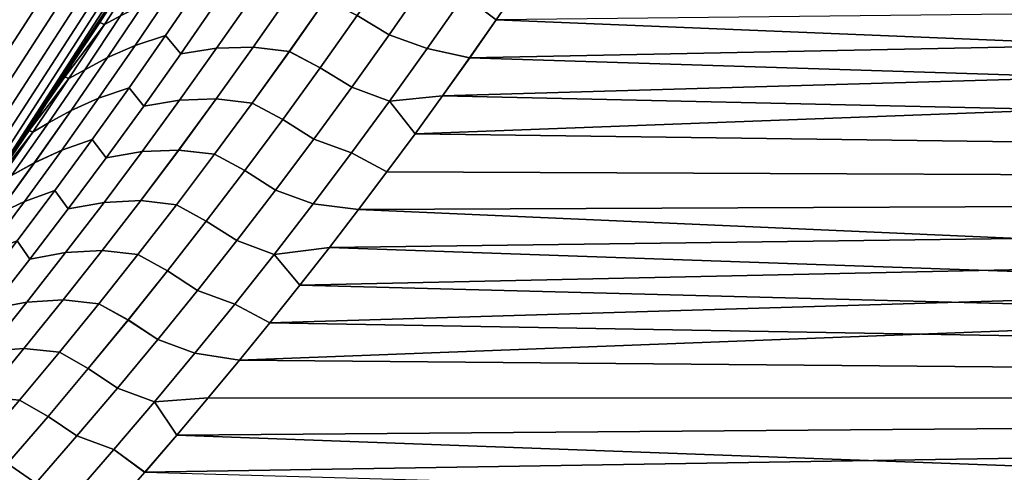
# Model space of a CAD drawing. Header units: metres. Extents: x -22 to 95, y -240 to 22.
# Tile 99 of 180: x 18.27 to 22.44, y -13.65 to -11.73. Entities that reach past the tile are written whole.
import ezdxf

# ---------------------------------------------------------------- set-up
doc = ezdxf.new("R2010")
doc.units = ezdxf.units.M
doc.layers.add('solid_10_151_013_XXX', color=7, linetype='CONTINUOUS')

msp = doc.modelspace()

# ---------------------------------------------------------------- linework, layer by layer
at = {"layer": 'solid_10_151_013_XXX'}
for points in [[(18.056828, -12.567835), (-18.670359, -11.636906), (-19.235554, -10.676782), (18.670359, -11.636906)], [(17.723383, -12.083598, 134.660263), (18.303669, -11.185139, 134.660263), (18.202618, -11.123387, 134.74794), (17.625534, -12.016886, 134.74794)], [(17.81365, -12.145142, 134.561386), (18.396893, -11.242107, 134.561386), (18.303669, -11.185139, 134.660263), (17.723383, -12.083598, 134.660263)], [(17.895468, -12.200924, 134.452271), (18.481388, -11.293741, 134.452271), (18.396893, -11.242107, 134.561386), (17.81365, -12.145142, 134.561386)], [(17.968046, -12.250406, 134.333969), (18.556341, -11.339544, 134.333969), (18.481388, -11.293741, 134.452271), (17.895468, -12.200924, 134.452271)], [(18.030682, -12.293111, 134.207611), (18.621029, -11.379074, 134.207611), (18.556341, -11.339544, 134.333969), (17.968046, -12.250406, 134.333969)], [(18.082773, -12.328626, 134.074432), (18.674826, -11.411948, 134.074432), (18.621029, -11.379074, 134.207611), (18.030682, -12.293111, 134.207611)], [(18.123816, -12.356608, 133.935715), (18.717213, -11.437851, 133.935715), (18.674826, -11.411948, 134.074432), (18.082773, -12.328626, 134.074432)], [(20.30357, -11.404054, 65.763756), (20.395885, -11.572846, 65.880417), (20.285316, -11.734379, 65.984612), (20.149296, -11.631881, 65.908218)], [(20.504505, -11.411112, 65.77813), (38, -11.53864, 65.858627), (38, -12.457594, 66.476936), (20.395885, -11.572846, 65.880417)], [(18.153416, -12.376789, 133.792786), (18.747782, -11.456531, 133.792786), (18.717213, -11.437851, 133.935715), (18.123816, -12.356608, 133.935715)], [(18.171286, -12.388972, 133.647018), (18.766235, -11.467808, 133.647018), (18.747782, -11.456531, 133.792786), (18.153416, -12.376789, 133.792786)], [(18.171286, -12.388972, 133.647018), (18.670172, -11.637212, 133.5), (18.766235, -11.467808, 133.647018)], [(18.77611, -11.52324, 64.531487), (18.844973, -11.488107, 64.70005), (18.695463, -11.718459, 64.838562), (18.627354, -11.754831, 64.669907)], [(18.695488, -11.71842, 103.161461), (18.844997, -11.488067, 103.299973), (18.776119, -11.523226, 103.468521), (18.627361, -11.754819, 103.330101)], [(19.831434, -11.798722, 102.014305), (19.987295, -11.573902, 102.159538), (19.851091, -11.492409, 102.261971), (19.696775, -11.71684, 102.118843)], [(19.851118, -11.492373, 65.738007), (19.987322, -11.573864, 65.840439), (19.831463, -11.798682, 65.985672), (19.696802, -11.716802, 65.881134)], [(18.607718, -11.746602, 64.466026), (18.601673, -11.746393, 64.301155), (18.708525, -11.575453, 64.181114), (18.754444, -11.514369, 64.328804)], [(18.607721, -11.746596, 103.533974), (18.754448, -11.514362, 103.671204), (18.708561, -11.575396, 103.818932), (18.601711, -11.746332, 103.698883)], [(18.754444, -11.514369, 64.328804), (18.77611, -11.52324, 64.531487), (18.627354, -11.754831, 64.669907), (18.607718, -11.746602, 64.466026)], [(18.627361, -11.754819, 103.330101), (18.776119, -11.523226, 103.468521), (18.754448, -11.514362, 103.671204), (18.607721, -11.746596, 103.533974)], [(19.94162, -12.217605, 101.691246), (19.822878, -12.378255, 101.579216), (38, -12.457594, 101.523064), (38, -11.53864, 102.141373)], [(20.05825, -12.056727, 101.80127), (19.94162, -12.217605, 101.691246), (38, -11.53864, 102.141373)], [(20.172817, -11.895629, 101.909325), (20.05825, -12.056727, 101.80127), (38, -11.53864, 102.141373)], [(20.285362, -11.734313, 102.015434), (20.172817, -11.895629, 101.909325), (38, -11.53864, 102.141373)], [(18.056793, -12.567904, 133.5), (18.601711, -11.746332, 103.698883), (18.708561, -11.575396, 103.818932), (18.670172, -11.637212, 133.5)], [(18.708525, -11.575453, 64.181114), (18.601673, -11.746393, 64.301155), (18.670359, -11.636906)], [(18.756418, -11.843925, 65.26725), (18.908325, -11.618886, 65.127213), (19.037561, -11.57778, 65.257515), (18.88571, -11.80152, 65.397285)], [(19.037609, -11.577707, 102.742523), (18.908371, -11.618817, 102.872833), (18.756464, -11.843856, 102.732788), (18.885759, -11.801449, 102.60276)], [(19.037561, -11.57778, 65.257515), (19.10446, -11.655401, 65.446938), (18.949875, -11.879258, 65.589218), (18.88571, -11.80152, 65.397285)], [(18.949924, -11.879188, 102.410828), (19.104507, -11.655331, 102.553108), (19.037609, -11.577707, 102.742523), (18.885759, -11.801449, 102.60276)], [(19.992743, -11.856923, 101.945107), (20.149269, -11.631919, 102.091759), (19.987295, -11.573902, 102.159538), (19.831434, -11.798722, 102.014305)], [(20.149296, -11.631881, 65.908218), (19.992771, -11.856884, 66.054871), (19.831463, -11.798682, 65.985672), (19.987322, -11.573864, 65.840439)], [(20.285316, -11.734379, 65.984612), (20.395885, -11.572846, 65.880417), (38, -12.457594, 66.476936)], [(18.64052, -11.89469, 65.12899), (18.792448, -11.668238, 64.988564), (18.908325, -11.618886, 65.127213), (18.756418, -11.843925, 65.26725)], [(18.908371, -11.618817, 102.872833), (18.792486, -11.668181, 103.011475), (18.640558, -11.894633, 102.87104), (18.756464, -11.843856, 102.732788)], [(18.171286, -12.388972, 133.647018), (18.056793, -12.567904, 133.5), (18.670172, -11.637212, 133.5)], [(18.268744, -12.257774, 64.675484), (18.15357, -12.427706, 64.80513), (18.056828, -12.567835), (18.670359, -11.636906)], [(18.381807, -12.087564, 64.548279), (18.268744, -12.257774, 64.675484), (18.670359, -11.636906)], [(18.492775, -11.9171, 64.423523), (18.381807, -12.087564, 64.548279), (18.670359, -11.636906)], [(18.601673, -11.746393, 64.301155), (18.492775, -11.9171, 64.423523), (18.670359, -11.636906)], [(18.543728, -11.94634, 64.979324), (18.695463, -11.718459, 64.838562), (18.792448, -11.668238, 64.988564), (18.64052, -11.89469, 65.12899)], [(18.792486, -11.668181, 103.011475), (18.695488, -11.71842, 103.161461), (18.543755, -11.946301, 103.020706), (18.640558, -11.894633, 102.87104)], [(18.949875, -11.879258, 65.589218), (19.10446, -11.655401, 65.446938), (19.256092, -11.632722, 65.55806), (19.101606, -11.855545, 65.700317)], [(19.256136, -11.632658, 102.441986), (19.104507, -11.655331, 102.553108), (18.949924, -11.879188, 102.410828), (19.10165, -11.855481, 102.299728)], [(19.101606, -11.855545, 65.700317), (19.256092, -11.632722, 65.55806), (19.41124, -11.628287, 65.663429), (19.256653, -11.85033, 65.806)], [(19.411276, -11.628234, 102.336601), (19.256136, -11.632658, 102.441986), (19.10165, -11.855481, 102.299728), (19.256689, -11.850278, 102.194031)], [(19.256653, -11.85033, 65.806), (19.41124, -11.628287, 65.663429), (19.564554, -11.647847, 65.765854), (19.409513, -11.869432, 65.909218)], [(19.564581, -11.647808, 102.234177), (19.411276, -11.628234, 102.336601), (19.256689, -11.850278, 102.194031), (19.409542, -11.869393, 102.090805)], [(19.564554, -11.647847, 65.765854), (19.696802, -11.716802, 65.881134), (19.540293, -11.938523, 66.026398), (19.409513, -11.869432, 65.909218)], [(19.540264, -11.938562, 101.973572), (19.696775, -11.71684, 102.118843), (19.564581, -11.647808, 102.234177), (19.409542, -11.869393, 102.090805)], [(20.149269, -11.631919, 102.091759), (19.992743, -11.856923, 101.945107), (20.172817, -11.895629, 101.909325), (20.285362, -11.734313, 102.015434)], [(19.992771, -11.856884, 66.054871), (20.149296, -11.631881, 65.908218), (20.285316, -11.734379, 65.984612), (20.17277, -11.895698, 66.090721)], [(18.056793, -12.567904, 133.5), (18.492817, -11.917035, 103.576523), (18.601711, -11.746332, 103.698883)], [(18.627354, -11.754831, 64.669907), (18.458778, -11.976417, 64.605515), (18.492775, -11.9171, 64.423523), (18.607718, -11.746602, 64.466026)], [(18.627361, -11.754819, 103.330101), (18.607721, -11.746596, 103.533974), (18.492817, -11.917035, 103.576523), (18.45878, -11.976413, 103.394485)], [(18.627354, -11.754831, 64.669907), (18.695463, -11.718459, 64.838562), (18.543728, -11.94634, 64.979324), (18.476374, -11.983967, 64.8106)], [(18.543755, -11.946301, 103.020706), (18.695488, -11.71842, 103.161461), (18.627361, -11.754819, 103.330101), (18.476381, -11.983954, 103.189407)], [(18.607718, -11.746602, 64.466026), (18.492775, -11.9171, 64.423523), (18.601673, -11.746393, 64.301155)], [(18.607721, -11.746596, 103.533974), (18.601711, -11.746332, 103.698883), (18.492817, -11.917035, 103.576523)], [(19.67338, -12.020767, 101.86692), (19.831434, -11.798722, 102.014305), (19.696775, -11.71684, 102.118843), (19.540264, -11.938562, 101.973572)], [(19.696802, -11.716802, 65.881134), (19.831463, -11.798682, 65.985672), (19.67341, -12.020726, 66.133049), (19.540293, -11.938523, 66.026398)], [(20.17277, -11.895698, 66.090721), (20.285316, -11.734379, 65.984612), (38, -12.457594, 66.476936)], [(18.458778, -11.976417, 64.605515), (18.627354, -11.754831, 64.669907), (18.476374, -11.983967, 64.8106)], [(18.476381, -11.983954, 103.189407), (18.627361, -11.754819, 103.330101), (18.45878, -11.976413, 103.394485)], [(18.602356, -12.066469, 65.409454), (18.756418, -11.843925, 65.26725), (18.88571, -11.80152, 65.397285), (18.731712, -12.022758, 65.539192)], [(18.885759, -11.801449, 102.60276), (18.756464, -11.843856, 102.732788), (18.602404, -12.066401, 102.590584), (18.731764, -12.022687, 102.460854)], [(18.88571, -11.80152, 65.397285), (18.949875, -11.879258, 65.589218), (18.793135, -12.100537, 65.733643), (18.731712, -12.022758, 65.539192)], [(18.793184, -12.100468, 102.266403), (18.949924, -11.879188, 102.410828), (18.885759, -11.801449, 102.60276), (18.731764, -12.022687, 102.460854)], [(19.834028, -12.079102, 101.796318), (19.992743, -11.856923, 101.945107), (19.831434, -11.798722, 102.014305), (19.67338, -12.020767, 101.86692)], [(19.992771, -11.856884, 66.054871), (19.834059, -12.079061, 66.203659), (19.67341, -12.020726, 66.133049), (19.831463, -11.798682, 65.985672)], [(18.486431, -12.118652, 65.271606), (18.64052, -11.89469, 65.12899), (18.756418, -11.843925, 65.26725), (18.602356, -12.066469, 65.409454)], [(18.756464, -11.843856, 102.732788), (18.640558, -11.894633, 102.87104), (18.486469, -12.118597, 102.728424), (18.602404, -12.066401, 102.590584)], [(18.793135, -12.100537, 65.733643), (18.949875, -11.879258, 65.589218), (19.101606, -11.855545, 65.700317), (18.944973, -12.075776, 65.844704)], [(19.10165, -11.855481, 102.299728), (18.949924, -11.879188, 102.410828), (18.793184, -12.100468, 102.266403), (18.945019, -12.075713, 102.155342)], [(18.944973, -12.075776, 65.844704), (19.101606, -11.855545, 65.700317), (19.256653, -11.85033, 65.806), (19.099928, -12.069758, 65.950691)], [(19.256689, -11.850278, 102.194031), (19.10165, -11.855481, 102.299728), (18.945019, -12.075713, 102.155342), (19.099964, -12.069707, 102.049347)], [(19.099928, -12.069758, 65.950691), (19.256653, -11.85033, 65.806), (19.409513, -11.869432, 65.909218), (19.252344, -12.088366, 66.054688)], [(19.409542, -11.869393, 102.090805), (19.256689, -11.850278, 102.194031), (19.099964, -12.069707, 102.049347), (19.252371, -12.088327, 101.945343)], [(19.409513, -11.869432, 65.909218), (19.540293, -11.938523, 66.026398), (19.381655, -12.157533, 66.173759), (19.252344, -12.088366, 66.054688)], [(19.381624, -12.157574, 101.826218), (19.540264, -11.938562, 101.973572), (19.409542, -11.869393, 102.090805), (19.252371, -12.088327, 101.945343)], [(19.834028, -12.079102, 101.796318), (20.05825, -12.056727, 101.80127), (20.172817, -11.895629, 101.909325), (19.992743, -11.856923, 101.945107)], [(19.834059, -12.079061, 66.203659), (19.992771, -11.856884, 66.054871), (20.17277, -11.895698, 66.090721), (20.058199, -12.056799, 66.198776)], [(18.056793, -12.567904, 133.5), (18.381851, -12.087497, 103.451775), (18.492817, -11.917035, 103.576523)], [(18.458778, -11.976417, 64.605515), (18.381807, -12.087564, 64.548279), (18.492775, -11.9171, 64.423523)], [(18.45878, -11.976413, 103.394485), (18.492817, -11.917035, 103.576523), (18.381851, -12.087497, 103.451775)], [(18.389826, -12.171737, 65.122292), (18.543728, -11.94634, 64.979324), (18.64052, -11.89469, 65.12899), (18.486431, -12.118652, 65.271606)], [(18.640558, -11.894633, 102.87104), (18.543755, -11.946301, 103.020706), (18.389853, -12.1717, 102.877739), (18.486469, -12.118597, 102.728424)], [(20.058199, -12.056799, 66.198776), (20.17277, -11.895698, 66.090721), (38, -12.457594, 66.476936)], [(18.476374, -11.983967, 64.8106), (18.543728, -11.94634, 64.979324), (18.389826, -12.171737, 65.122292), (18.323225, -12.210632, 64.953506)], [(18.389853, -12.1717, 102.877739), (18.543755, -11.946301, 103.020706), (18.476381, -11.983954, 103.189407), (18.323233, -12.210621, 103.046501)], [(19.513197, -12.240034, 101.717453), (19.67338, -12.020767, 101.86692), (19.540264, -11.938562, 101.973572), (19.381624, -12.157574, 101.826218)], [(19.540293, -11.938523, 66.026398), (19.67341, -12.020726, 66.133049), (19.513229, -12.239991, 66.282516), (19.381655, -12.157533, 66.173759)], [(18.476374, -11.983967, 64.8106), (18.307684, -12.203801, 64.747223), (18.381807, -12.087564, 64.548279), (18.458778, -11.976417, 64.605515)], [(18.307684, -12.203801, 64.747223), (18.476374, -11.983967, 64.8106), (18.323225, -12.210632, 64.953506)], [(18.476381, -11.983954, 103.189407), (18.45878, -11.976413, 103.394485), (18.381851, -12.087497, 103.451775), (18.307686, -12.203797, 103.252777)], [(18.323233, -12.210621, 103.046501), (18.476381, -11.983954, 103.189407), (18.307686, -12.203797, 103.252777)], [(18.446196, -12.28651, 65.55378), (18.602356, -12.066469, 65.409454), (18.731712, -12.022758, 65.539192), (18.575626, -12.241485, 65.683197)], [(18.731764, -12.022687, 102.460854), (18.602404, -12.066401, 102.590584), (18.446245, -12.286442, 102.446266), (18.575678, -12.241414, 102.316849)], [(18.731712, -12.022758, 65.539192), (18.793135, -12.100537, 65.733643), (18.634296, -12.319231, 65.880173), (18.575626, -12.241485, 65.683197)], [(18.634346, -12.319162, 102.119873), (18.793184, -12.100468, 102.266403), (18.731764, -12.022687, 102.460854), (18.575678, -12.241414, 102.316849)], [(19.673191, -12.298452, 101.645447), (19.834028, -12.079102, 101.796318), (19.67338, -12.020767, 101.86692), (19.513197, -12.240034, 101.717453)], [(19.834059, -12.079061, 66.203659), (19.673225, -12.298409, 66.354523), (19.513229, -12.239991, 66.282516), (19.67341, -12.020726, 66.133049)], [(18.330238, -12.340116, 65.416359), (18.486431, -12.118652, 65.271606), (18.602356, -12.066469, 65.409454), (18.446196, -12.28651, 65.55378)], [(18.602404, -12.066401, 102.590584), (18.486469, -12.118597, 102.728424), (18.330276, -12.340061, 102.583672), (18.446245, -12.286442, 102.446266)], [(18.634296, -12.319231, 65.880173), (18.793135, -12.100537, 65.733643), (18.944973, -12.075776, 65.844704), (18.786255, -12.293407, 65.991165)], [(18.945019, -12.075713, 102.155342), (18.793184, -12.100468, 102.266403), (18.634346, -12.319162, 102.119873), (18.786301, -12.293344, 102.008881)], [(18.786255, -12.293407, 65.991165), (18.944973, -12.075776, 65.844704), (19.099928, -12.069758, 65.950691), (18.941124, -12.286563, 66.097427)], [(19.099964, -12.069707, 102.049347), (18.945019, -12.075713, 102.155342), (18.786301, -12.293344, 102.008881), (18.941162, -12.286512, 101.902603)], [(18.941124, -12.286563, 66.097427), (19.099928, -12.069758, 65.950691), (19.252344, -12.088366, 66.054688), (19.093102, -12.304643, 66.202194)], [(19.252371, -12.088327, 101.945343), (19.099964, -12.069707, 102.049347), (18.941162, -12.286512, 101.902603), (19.09313, -12.304605, 101.797829)], [(19.834028, -12.079102, 101.796318), (19.673191, -12.298452, 101.645447), (19.822878, -12.378255, 101.579216), (19.94162, -12.217605, 101.691246)], [(19.834059, -12.079061, 66.203659), (19.941565, -12.21768, 66.308807), (19.822821, -12.378333, 66.420837), (19.673225, -12.298409, 66.354523)], [(19.834028, -12.079102, 101.796318), (19.94162, -12.217605, 101.691246), (20.05825, -12.056727, 101.80127)], [(19.834059, -12.079061, 66.203659), (20.058199, -12.056799, 66.198776), (19.941565, -12.21768, 66.308807)], [(19.941565, -12.21768, 66.308807), (20.058199, -12.056799, 66.198776), (38, -12.457594, 66.476936)], [(18.056793, -12.567904, 133.5), (18.268789, -12.257705, 103.32457), (18.381851, -12.087497, 103.451775)], [(18.233816, -12.39464, 65.26741), (18.389826, -12.171737, 65.122292), (18.486431, -12.118652, 65.271606), (18.330238, -12.340116, 65.416359)], [(18.486469, -12.118597, 102.728424), (18.389853, -12.1717, 102.877739), (18.233841, -12.394604, 102.732613), (18.330276, -12.340061, 102.583672)], [(18.307684, -12.203801, 64.747223), (18.268744, -12.257774, 64.675484), (18.381807, -12.087564, 64.548279)], [(18.307686, -12.203797, 103.252777), (18.381851, -12.087497, 103.451775), (18.268789, -12.257705, 103.32457)], [(19.252344, -12.088366, 66.054688), (19.381655, -12.157533, 66.173759), (19.220947, -12.373824, 66.323158), (19.093102, -12.304643, 66.202194)], [(19.220915, -12.373867, 101.676811), (19.381624, -12.157574, 101.826218), (19.252371, -12.088327, 101.945343), (19.09313, -12.304605, 101.797829)], [(19.350946, -12.456518, 101.565948), (19.513197, -12.240034, 101.717453), (19.381624, -12.157574, 101.826218), (19.220915, -12.373867, 101.676811)], [(19.381655, -12.157533, 66.173759), (19.513229, -12.239991, 66.282516), (19.350983, -12.456473, 66.434021), (19.220947, -12.373824, 66.323158)], [(18.307684, -12.203801, 64.747223), (18.154488, -12.428742, 64.891106), (18.15357, -12.427706, 64.80513), (18.268744, -12.257774, 64.675484)], [(18.307686, -12.203797, 103.252777), (18.268789, -12.257705, 103.32457), (18.15362, -12.427634, 103.194923)], [(18.323233, -12.210621, 103.046501), (18.307686, -12.203797, 103.252777), (18.15362, -12.427634, 103.194923), (18.15449, -12.428741, 103.108894)], [(18.307684, -12.203801, 64.747223), (18.323225, -12.210632, 64.953506), (18.167969, -12.434816, 65.098587), (18.154488, -12.428742, 64.891106)], [(18.323225, -12.210632, 64.953506), (18.389826, -12.171737, 65.122292), (18.233816, -12.39464, 65.26741), (18.167969, -12.434816, 65.098587)], [(18.233841, -12.394604, 102.732613), (18.389853, -12.1717, 102.877739), (18.323233, -12.210621, 103.046501), (18.167974, -12.434807, 102.901421)], [(18.167974, -12.434807, 102.901421), (18.323233, -12.210621, 103.046501), (18.15449, -12.428741, 103.108894)], [(18.287996, -12.504039, 65.700172), (18.446196, -12.28651, 65.55378), (18.575626, -12.241485, 65.683197), (18.417509, -12.457692, 65.829247)], [(18.575678, -12.241414, 102.316849), (18.446245, -12.286442, 102.446266), (18.288046, -12.503972, 102.299873), (18.417562, -12.457622, 102.170799)], [(18.575626, -12.241485, 65.683197), (18.634296, -12.319231, 65.880173), (18.473419, -12.535337, 66.028748), (18.417509, -12.457692, 65.829247)], [(18.473471, -12.535269, 101.971298), (18.634346, -12.319162, 102.119873), (18.575678, -12.241414, 102.316849), (18.417562, -12.457622, 102.170799)], [(19.510296, -12.514972, 101.492554), (19.673191, -12.298452, 101.645447), (19.513197, -12.240034, 101.717453), (19.350946, -12.456518, 101.565948)], [(19.673225, -12.298409, 66.354523), (19.510332, -12.514927, 66.507416), (19.350983, -12.456473, 66.434021), (19.513229, -12.239991, 66.282516)], [(19.822821, -12.378333, 66.420837), (19.941565, -12.21768, 66.308807), (38, -12.457594, 66.476936)], [(18.056793, -12.567904, 133.5), (18.15362, -12.427634, 103.194923), (18.268789, -12.257705, 103.32457)], [(18.171997, -12.559072, 65.56321), (18.330238, -12.340116, 65.416359), (18.446196, -12.28651, 65.55378), (18.287996, -12.504039, 65.700172)], [(18.446245, -12.286442, 102.446266), (18.330276, -12.340061, 102.583672), (18.172037, -12.559017, 102.436829), (18.288046, -12.503972, 102.299873)], [(18.473419, -12.535337, 66.028748), (18.634296, -12.319231, 65.880173), (18.786255, -12.293407, 65.991165), (18.625505, -12.508435, 66.139656)], [(18.786301, -12.293344, 102.008881), (18.634346, -12.319162, 102.119873), (18.473471, -12.535269, 101.971298), (18.625553, -12.508373, 101.86039)], [(18.625505, -12.508435, 66.139656), (18.786255, -12.293407, 65.991165), (18.941124, -12.286563, 66.097427), (18.780302, -12.500742, 66.246185)], [(18.941162, -12.286512, 101.902603), (18.786301, -12.293344, 102.008881), (18.625553, -12.508373, 101.86039), (18.78034, -12.500692, 101.753853)], [(18.780302, -12.500742, 66.246185), (18.941124, -12.286563, 66.097427), (19.093102, -12.304643, 66.202194), (18.931849, -12.51826, 66.3517)], [(19.09313, -12.304605, 101.797829), (18.941162, -12.286512, 101.902603), (18.78034, -12.500692, 101.753853), (18.931877, -12.518224, 101.648323)], [(19.093102, -12.304643, 66.202194), (19.220947, -12.373824, 66.323158), (19.058229, -12.587399, 66.474541), (18.931849, -12.51826, 66.3517)], [(19.058195, -12.587443, 101.525429), (19.220915, -12.373867, 101.676811), (19.09313, -12.304605, 101.797829), (18.931877, -12.518224, 101.648323)], [(19.673191, -12.298452, 101.645447), (19.510296, -12.514972, 101.492554), (19.702074, -12.538627, 101.465187), (19.822878, -12.378255, 101.579216)], [(19.510332, -12.514927, 66.507416), (19.673225, -12.298409, 66.354523), (19.822821, -12.378333, 66.420837), (19.702013, -12.538708, 66.534866)], [(18.075752, -12.615041, 65.41465), (18.233816, -12.39464, 65.26741), (18.330238, -12.340116, 65.416359), (18.171997, -12.559072, 65.56321)], [(18.330276, -12.340061, 102.583672), (18.233841, -12.394604, 102.732613), (18.075777, -12.615005, 102.585373), (18.172037, -12.559017, 102.436829)], [(19.186689, -12.670222, 101.41246), (19.350946, -12.456518, 101.565948), (19.220915, -12.373867, 101.676811), (19.058195, -12.587443, 101.525429)], [(19.220947, -12.373824, 66.323158), (19.350983, -12.456473, 66.434021), (19.186726, -12.670176, 66.587509), (19.058229, -12.587399, 66.474541)], [(19.822821, -12.378333, 66.420837), (38, -12.457594, 66.476936), (38, -13.343307, 67.141579), (19.702013, -12.538708, 66.534866)], [(19.822878, -12.378255, 101.579216), (19.702074, -12.538627, 101.465187), (38, -12.457594, 101.523064)], [(18.12781, -12.719056, 65.848602), (18.287996, -12.504039, 65.700172), (18.417509, -12.457692, 65.829247), (18.257414, -12.67138, 65.97731)], [(18.417562, -12.457622, 102.170799), (18.288046, -12.503972, 102.299873), (18.127859, -12.718989, 102.151443), (18.257467, -12.67131, 102.022736)], [(18.417509, -12.457692, 65.829247), (18.473419, -12.535337, 66.028748), (18.310553, -12.748856, 66.179337), (18.257414, -12.67138, 65.97731)], [(18.310606, -12.748787, 101.820709), (18.473471, -12.535269, 101.971298), (18.417562, -12.457622, 102.170799), (18.257467, -12.67131, 102.022736)], [(19.198065, -13.176846, 100.988838), (19.066687, -13.335526, 100.864571), (38, -13.343307, 100.858421), (38, -12.457594, 101.523064)], [(19.3454, -12.728664, 101.337685), (19.510296, -12.514972, 101.492554), (19.350946, -12.456518, 101.565948), (19.186689, -12.670222, 101.41246)], [(19.510332, -12.514927, 66.507416), (19.345438, -12.728618, 66.662277), (19.186726, -12.670176, 66.587509), (19.350983, -12.456473, 66.434021)], [(19.327267, -13.017797, 101.111015), (19.198065, -13.176846, 100.988838), (38, -12.457594, 101.523064)], [(19.454308, -12.858406, 101.231117), (19.327267, -13.017797, 101.111015), (38, -12.457594, 101.523064)], [(19.579231, -12.698679, 101.349167), (19.454308, -12.858406, 101.231117), (38, -12.457594, 101.523064)], [(19.702074, -12.538627, 101.465187), (19.579231, -12.698679, 101.349167), (38, -12.457594, 101.523064)], [(18.46278, -12.720862, 66.290138), (18.625505, -12.508435, 66.139656), (18.780302, -12.500742, 66.246185), (18.617512, -12.712298, 66.396912)], [(18.78034, -12.500692, 101.753853), (18.625553, -12.508373, 101.86039), (18.46283, -12.720799, 101.709908), (18.61755, -12.712248, 101.603127)], [(18.617512, -12.712298, 66.396912), (18.780302, -12.500742, 66.246185), (18.931849, -12.51826, 66.3517), (18.768637, -12.729223, 66.503159)], [(18.931877, -12.518224, 101.648323), (18.78034, -12.500692, 101.753853), (18.61755, -12.712248, 101.603127), (18.768665, -12.729187, 101.496864)], [(18.011759, -12.77552, 65.712112), (18.171997, -12.559072, 65.56321), (18.287996, -12.504039, 65.700172), (18.12781, -12.719056, 65.848602)], [(18.288046, -12.503972, 102.299873), (18.172037, -12.559017, 102.436829), (18.011801, -12.775466, 102.287926), (18.127859, -12.718989, 102.151443)], [(18.310553, -12.748856, 66.179337), (18.473419, -12.535337, 66.028748), (18.625505, -12.508435, 66.139656), (18.46278, -12.720862, 66.290138)], [(18.625553, -12.508373, 101.86039), (18.473471, -12.535269, 101.971298), (18.310606, -12.748787, 101.820709), (18.46283, -12.720799, 101.709908)], [(18.931849, -12.51826, 66.3517), (19.058229, -12.587399, 66.474541), (18.893557, -12.798263, 66.627876), (18.768637, -12.729223, 66.503159)], [(18.89352, -12.798307, 101.372086), (19.058195, -12.587443, 101.525429), (18.931877, -12.518224, 101.648323), (18.768665, -12.729187, 101.496864)], [(19.3454, -12.728664, 101.337685), (19.579231, -12.698679, 101.349167), (19.702074, -12.538627, 101.465187), (19.510296, -12.514972, 101.492554)], [(19.345438, -12.728618, 66.662277), (19.510332, -12.514927, 66.507416), (19.702013, -12.538708, 66.534866), (19.579166, -12.698763, 66.650894)], [(19.579166, -12.698763, 66.650894), (19.702013, -12.538708, 66.534866), (38, -13.343307, 67.141579)], [(19.020479, -12.881152, 101.257034), (19.186689, -12.670222, 101.41246), (19.058195, -12.587443, 101.525429), (18.89352, -12.798307, 101.372086)], [(19.058229, -12.587399, 66.474541), (19.186726, -12.670176, 66.587509), (19.020517, -12.881104, 66.742935), (18.893557, -12.798263, 66.627876)], [(18.257414, -12.67138, 65.97731), (18.310553, -12.748856, 66.179337), (18.145754, -12.959788, 66.331902), (18.095387, -12.88255, 66.12735)], [(18.145809, -12.95972, 101.668144), (18.310606, -12.748787, 101.820709), (18.257467, -12.67131, 102.022736), (18.095442, -12.88248, 101.872704)], [(19.17856, -12.939536, 101.180893), (19.3454, -12.728664, 101.337685), (19.186689, -12.670222, 101.41246), (19.020479, -12.881152, 101.257034)], [(19.345438, -12.728618, 66.662277), (19.178598, -12.939489, 66.819077), (19.020517, -12.881104, 66.742935), (19.186726, -12.670176, 66.587509)], [(19.3454, -12.728664, 101.337685), (19.454308, -12.858406, 101.231117), (19.579231, -12.698679, 101.349167)], [(19.345438, -12.728618, 66.662277), (19.579166, -12.698763, 66.650894), (19.454239, -12.858493, 66.768944)], [(19.454239, -12.858493, 66.768944), (19.579166, -12.698763, 66.650894), (38, -13.343307, 67.141579)], [(18.145754, -12.959788, 66.331902), (18.310553, -12.748856, 66.179337), (18.46278, -12.720862, 66.290138), (18.29813, -12.93069, 66.442574)], [(18.46283, -12.720799, 101.709908), (18.310606, -12.748787, 101.820709), (18.145809, -12.95972, 101.668144), (18.29818, -12.930627, 101.557472)], [(18.29813, -12.93069, 66.442574), (18.46278, -12.720862, 66.290138), (18.617512, -12.712298, 66.396912), (18.452806, -12.921235, 66.549568)], [(18.61755, -12.712248, 101.603127), (18.46283, -12.720799, 101.709908), (18.29818, -12.930627, 101.557472), (18.452847, -12.921185, 101.45047)], [(18.452806, -12.921235, 66.549568), (18.617512, -12.712298, 66.396912), (18.768637, -12.729223, 66.503159), (18.603518, -12.937534, 66.656532)], [(18.768665, -12.729187, 101.496864), (18.61755, -12.712248, 101.603127), (18.452847, -12.921185, 101.45047), (18.603546, -12.937498, 101.343491)], [(18.768637, -12.729223, 66.503159), (18.893557, -12.798263, 66.627876), (18.726978, -13.006418, 66.783119), (18.603518, -12.937534, 66.656532)], [(18.726942, -13.006464, 101.216843), (18.89352, -12.798307, 101.372086), (18.768665, -12.729187, 101.496864), (18.603546, -12.937498, 101.343491)], [(19.3454, -12.728664, 101.337685), (19.17856, -12.939536, 101.180893), (19.327267, -13.017797, 101.111015), (19.454308, -12.858406, 101.231117)], [(19.345438, -12.728618, 66.662277), (19.454239, -12.858493, 66.768944), (19.327194, -13.017887, 66.889053), (19.178598, -12.939489, 66.819077)], [(18.852367, -13.089314, 101.099701), (19.020479, -12.881152, 101.257034), (18.89352, -12.798307, 101.372086), (18.726942, -13.006464, 101.216843)], [(18.893557, -12.798263, 66.627876), (19.020517, -12.881104, 66.742935), (18.852407, -13.089266, 66.900261), (18.726978, -13.006418, 66.783119)], [(19.327194, -13.017887, 66.889053), (19.454239, -12.858493, 66.768944), (38, -13.343307, 67.141579)], [(19.009827, -13.147596, 101.022209), (19.17856, -12.939536, 101.180893), (19.020479, -12.881152, 101.257034), (18.852367, -13.089314, 101.099701)], [(19.178598, -12.939489, 66.819077), (19.009867, -13.147549, 66.977753), (18.852407, -13.089266, 66.900261), (19.020517, -12.881104, 66.742935)], [(17.979071, -13.168138, 66.486397), (18.145754, -12.959788, 66.331902), (18.29813, -12.93069, 66.442574), (18.131607, -13.137921, 66.596916)], [(18.29818, -12.930627, 101.557472), (18.145809, -12.95972, 101.668144), (17.979128, -13.168069, 101.513649), (18.131659, -13.137858, 101.40313)], [(18.131607, -13.137921, 66.596916), (18.29813, -12.93069, 66.442574), (18.452806, -12.921235, 66.549568), (18.286238, -13.127555, 66.704109)], [(18.452847, -12.921185, 101.45047), (18.29818, -12.930627, 101.557472), (18.131659, -13.137858, 101.40313), (18.28628, -13.127504, 101.295929)], [(18.286238, -13.127555, 66.704109), (18.452806, -12.921235, 66.549568), (18.603518, -12.937534, 66.656532), (18.436544, -13.143198, 66.811783)], [(18.603546, -12.937498, 101.343491), (18.452847, -12.921185, 101.45047), (18.28628, -13.127504, 101.295929), (18.436573, -13.143163, 101.188248)], [(18.603518, -12.937534, 66.656532), (18.726978, -13.006418, 66.783119), (18.558552, -13.211873, 66.940224), (18.436544, -13.143198, 66.811783)], [(18.558512, -13.211919, 101.059738), (18.726942, -13.006464, 101.216843), (18.603546, -12.937498, 101.343491), (18.436573, -13.143163, 101.188248)], [(19.17856, -12.939536, 101.180893), (19.009827, -13.147596, 101.022209), (19.198065, -13.176846, 100.988838), (19.327267, -13.017797, 101.111015)], [(19.009867, -13.147549, 66.977753), (19.178598, -12.939489, 66.819077), (19.327194, -13.017887, 66.889053), (19.197989, -13.176938, 67.01123)], [(18.682411, -13.294716, 100.940521), (18.852367, -13.089314, 101.099701), (18.726942, -13.006464, 101.216843), (18.558512, -13.211919, 101.059738)], [(18.726978, -13.006418, 66.783119), (18.852407, -13.089266, 66.900261), (18.682453, -13.294667, 67.059441), (18.558552, -13.211873, 66.940224)], [(19.197989, -13.176938, 67.01123), (19.327194, -13.017887, 66.889053), (38, -13.343307, 67.141579)], [(18.839256, -13.352851, 100.861687), (19.009827, -13.147596, 101.022209), (18.852367, -13.089314, 101.099701), (18.682411, -13.294716, 100.940521)], [(19.009867, -13.147549, 66.977753), (18.839298, -13.352802, 67.138283), (18.682453, -13.294667, 67.059441), (18.852407, -13.089266, 66.900261)], [(17.963264, -13.342559, 66.753128), (18.131607, -13.137921, 66.596916), (18.286238, -13.127555, 66.704109), (18.117859, -13.331262, 66.860504)], [(18.28628, -13.127504, 101.295929), (18.131659, -13.137858, 101.40313), (17.963316, -13.342496, 101.246925), (18.117901, -13.331212, 101.139534)], [(18.117859, -13.331262, 66.860504), (18.286238, -13.127555, 66.704109), (18.436544, -13.143198, 66.811783), (18.267767, -13.34622, 66.968857)], [(18.436573, -13.143163, 101.188248), (18.28628, -13.127504, 101.295929), (18.117901, -13.331212, 101.139534), (18.267797, -13.346184, 101.031174)], [(18.436544, -13.143198, 66.811783), (18.558552, -13.211873, 66.940224), (18.388327, -13.414631, 67.099144), (18.267767, -13.34622, 66.968857)], [(18.388287, -13.414678, 100.900818), (18.558512, -13.211919, 101.059738), (18.436573, -13.143163, 101.188248), (18.267797, -13.346184, 101.031174)], [(18.839256, -13.352851, 100.861687), (19.066687, -13.335526, 100.864571), (19.198065, -13.176846, 100.988838), (19.009827, -13.147596, 101.022209)], [(18.839298, -13.352802, 67.138283), (19.009867, -13.147549, 66.977753), (19.197989, -13.176938, 67.01123), (19.066608, -13.335622, 67.135506)], [(19.066608, -13.335622, 67.135506), (19.197989, -13.176938, 67.01123), (38, -13.343307, 67.141579)], [(18.510662, -13.497363, 100.779526), (18.682411, -13.294716, 100.940521), (18.558512, -13.211919, 101.059738), (18.388287, -13.414678, 100.900818)], [(18.558552, -13.211873, 66.940224), (18.682453, -13.294667, 67.059441), (18.510706, -13.497313, 67.220428), (18.388327, -13.414631, 67.099144)], [(18.666904, -13.555309, 100.699364), (18.839256, -13.352851, 100.861687), (18.682411, -13.294716, 100.940521), (18.510662, -13.497363, 100.779526)], [(18.839298, -13.352802, 67.138283), (18.666946, -13.55526, 67.300598), (18.510706, -13.497313, 67.220428), (18.682453, -13.294667, 67.059441)], [(18.839256, -13.352851, 100.861687), (18.933197, -13.493777, 100.73822), (19.066687, -13.335526, 100.864571)], [(18.839298, -13.352802, 67.138283), (19.066608, -13.335622, 67.135506), (18.933115, -13.493874, 67.261856)], [(19.066608, -13.335622, 67.135506), (38, -13.343307, 67.141579), (38, -14.193037, 67.850464), (18.933115, -13.493874, 67.261856)], [(19.066687, -13.335526, 100.864571), (18.933197, -13.493777, 100.73822), (38, -13.343307, 100.858421)], [(18.267767, -13.34622, 66.968857), (18.388327, -13.414631, 67.099144), (18.216356, -13.614698, 67.25985), (18.09724, -13.546603, 67.127724)], [(18.216314, -13.614746, 100.740112), (18.388287, -13.414678, 100.900818), (18.267797, -13.346184, 101.031174), (18.097271, -13.546568, 100.872307)], [(18.519791, -13.965775, 100.346474), (18.377573, -14.122138, 100.211578), (38, -14.193037, 100.149536), (38, -13.343307, 100.858421)], [(18.659779, -13.808916, 100.479195), (18.519791, -13.965775, 100.346474), (38, -13.343307, 100.858421)], [(18.797571, -13.651579, 100.609772), (18.659779, -13.808916, 100.479195), (38, -13.343307, 100.858421)], [(18.839256, -13.352851, 100.861687), (18.666904, -13.555309, 100.699364), (18.797571, -13.651579, 100.609772), (18.933197, -13.493777, 100.73822)], [(18.839298, -13.352802, 67.138283), (18.933115, -13.493874, 67.261856), (18.797485, -13.651677, 67.390312), (18.666946, -13.55526, 67.300598)], [(18.933197, -13.493777, 100.73822), (18.797571, -13.651579, 100.609772), (38, -13.343307, 100.858421)], [(18.337175, -13.697263, 100.616768), (18.510662, -13.497363, 100.779526), (18.388287, -13.414678, 100.900818), (18.216314, -13.614746, 100.740112)], [(18.388327, -13.414631, 67.099144), (18.510706, -13.497313, 67.220428), (18.337219, -13.697211, 67.383186), (18.216356, -13.614698, 67.25985)], [(18.492821, -13.754977, 100.535286), (18.666904, -13.555309, 100.699364), (18.510662, -13.497363, 100.779526), (18.337175, -13.697263, 100.616768)], [(18.666946, -13.55526, 67.300598), (18.492867, -13.754927, 67.464668), (18.337219, -13.697211, 67.383186), (18.510706, -13.497313, 67.220428)], [(18.797485, -13.651677, 67.390312), (18.933115, -13.493874, 67.261856), (38, -14.193037, 67.850464)], [(18.666904, -13.555309, 100.699364), (18.492821, -13.754977, 100.535286), (18.659779, -13.808916, 100.479195), (18.797571, -13.651579, 100.609772)], [(18.492867, -13.754927, 67.464668), (18.666946, -13.55526, 67.300598), (18.797485, -13.651677, 67.390312), (18.659691, -13.809016, 67.520889)], [(18.162003, -13.894421, 100.452286), (18.337175, -13.697263, 100.616768), (18.216314, -13.614746, 100.740112), (18.04265, -13.81213, 100.577675)], [(18.216356, -13.614698, 67.25985), (18.337219, -13.697211, 67.383186), (18.16205, -13.894368, 67.547668), (18.042696, -13.812079, 67.422279)]]:
    msp.add_3dface(points, dxfattribs=at)

doc.saveas('drawing.dxf')
